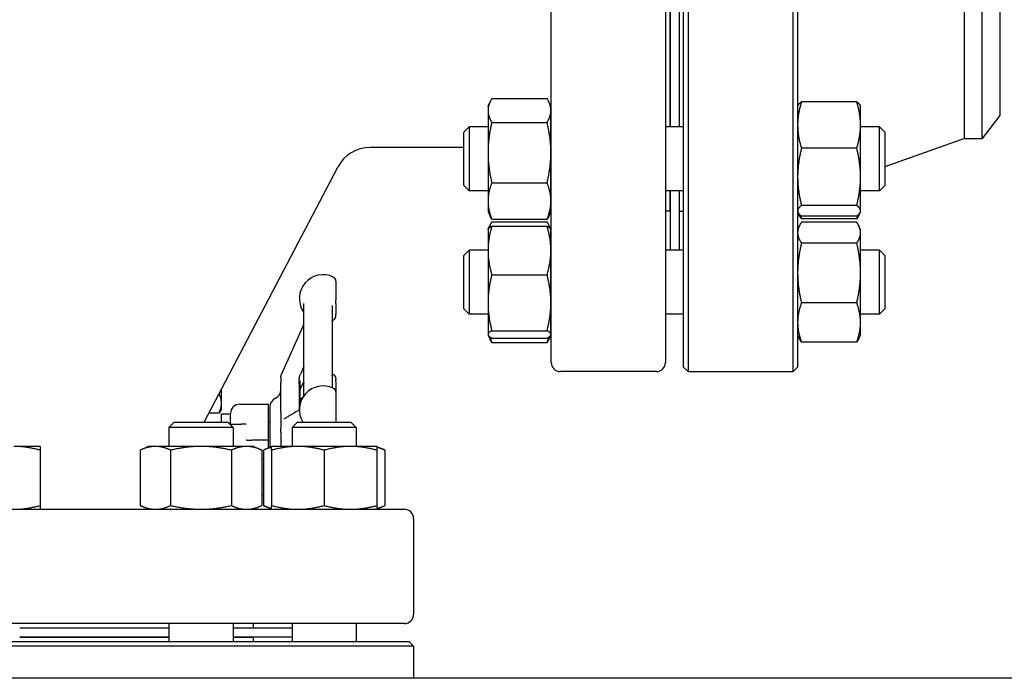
# Model space of a CAD drawing. Header units: inches. Extents: x 24 to 1128, y -74 to 748.
# Tile 85 of 256: x 255 to 269, y 309 to 318. Entities that reach past the tile are written whole.
import ezdxf

# ---------------------------------------------------------------- set-up
doc = ezdxf.new("R2010")
doc.units = ezdxf.units.IN
doc.header["$LTSCALE"] = 32
doc.header["$MEASUREMENT"] = 0
doc.layers.add('Visible (ANSI)', color=7, linetype='Continuous', lineweight=30)

msp = doc.modelspace()

# ---------------------------------------------------------------- linework, layer by layer
at = {"layer": 'Visible (ANSI)'}
for p, q in [((264.40114, 327.99266), (264.40114, 312.99266)), ((265.83614, 312.99266), (265.83614, 327.99266)), ((262.53364, 313.11766), (262.53364, 327.86766)), ((264.09364, 327.86766), (264.09364, 313.11766)), ((264.33864, 313.05516), (264.33864, 327.93016)), ((265.89864, 327.93016), (265.89864, 313.05516)), ((268.17864, 316.17766), (268.17864, 324.80766)), ((268.41885, 316.17766), (268.41885, 324.80766)), ((268.65864, 324.49516), (268.65864, 316.49016)), ((264.15364, 318.37284), (264.15364, 316.33397)), ((264.15864, 318.37284), (264.15864, 316.33397)), ((264.27864, 318.37284), (264.27864, 316.33397)), ((261.72151, 316.72059), (262.47678, 316.72059)), ((261.66964, 316.61547), (261.69871, 316.67781)), ((261.66964, 316.61547), (261.66964, 316.5581)), ((262.52864, 316.61547), (262.49957, 316.67781)), ((262.52864, 316.5581), (262.52864, 316.61547)), ((265.89864, 316.61547), (265.90389, 316.62673)), ((266.70578, 316.677), (265.95051, 316.677)), ((266.75764, 316.61547), (266.75239, 316.62673)), ((266.75764, 316.35934), (266.75764, 316.61547)), ((261.66964, 316.5581), (261.66964, 315.98356)), ((262.52864, 315.98356), (262.52864, 316.5581)), ((268.65864, 316.49016), (268.41885, 316.17766)), ((261.33864, 316.26105), (261.41156, 316.33397)), ((261.41156, 316.33397), (261.41156, 315.45897)), ((261.66964, 316.33397), (261.41156, 316.33397)), ((261.72151, 316.39562), (262.47678, 316.39562)), ((262.53364, 316.33397), (262.52864, 316.33397)), ((264.33864, 316.33397), (264.09364, 316.33397)), ((266.75764, 315.65143), (266.75764, 316.35934)), ((267.01573, 316.33397), (266.75764, 316.33397)), ((267.08864, 316.26105), (267.01573, 316.33397)), ((267.01573, 315.45897), (267.01573, 316.33397)), ((261.33864, 315.53189), (261.33864, 316.26105)), ((267.08864, 316.26105), (267.08864, 315.53189)), ((268.17864, 316.17766), (267.08864, 315.79043)), ((268.17864, 316.17766), (268.41885, 316.17766)), ((261.33864, 316.05266), (260.06092, 316.05266)), ((266.70578, 316.04169), (265.95051, 316.04169)), ((261.66964, 315.98356), (261.66964, 315.32193)), ((262.52864, 315.32193), (262.52864, 315.98356)), ((257.79283, 312.30266), (259.61807, 315.78479)), ((266.75764, 315.18855), (266.75764, 315.65143)), ((261.33864, 315.53189), (261.41156, 315.45897)), ((261.72151, 315.57151), (262.47678, 315.57151)), ((267.08864, 315.53189), (267.01573, 315.45897)), ((261.66964, 315.45897), (261.41156, 315.45897)), ((262.53364, 315.45897), (262.52864, 315.45897)), ((264.33864, 315.45897), (264.09364, 315.45897)), ((264.15364, 315.45897), (264.15364, 315.18266)), ((264.15864, 315.45897), (264.15864, 314.65165)), ((264.27864, 315.45897), (264.27864, 314.65165)), ((267.01573, 315.45897), (266.75764, 315.45897)), ((261.66964, 315.32193), (261.66964, 315.17747)), ((262.52864, 315.17747), (262.52864, 315.32193)), ((264.15864, 315.30266), (264.15364, 315.30266)), ((266.70578, 315.26116), (265.95051, 315.26116)), ((261.66964, 315.17747), (261.69871, 315.11513)), ((262.52864, 315.17747), (262.49957, 315.11513)), ((264.15364, 315.18266), (264.09364, 315.18266)), ((264.27864, 315.18266), (264.33864, 315.18266)), ((265.89864, 315.17747), (265.90389, 315.16621)), ((265.90399, 315.16601), (265.91999, 315.13168)), ((266.70578, 315.11594), (265.95051, 315.11594)), ((266.75239, 315.16621), (266.73629, 315.13168)), ((266.75764, 315.17747), (266.75239, 315.16621)), ((266.75764, 315.17747), (266.75764, 315.18855)), ((261.67213, 314.93848), (261.69871, 314.99549)), ((261.72151, 315.07235), (262.47678, 315.07235)), ((261.72151, 315.03826), (262.47678, 315.03826)), ((261.72151, 314.97813), (262.47678, 314.97813)), ((262.52616, 314.93848), (262.49957, 314.99549)), ((265.89864, 314.93315), (265.91999, 314.97893)), ((266.70578, 315.07904), (265.95051, 315.07904)), ((266.70578, 315.03158), (265.95051, 315.03158)), ((266.75764, 314.93315), (266.73629, 314.97893)), ((261.66964, 314.93315), (261.67213, 314.93848)), ((261.66964, 314.93315), (261.66964, 314.64642)), ((262.52864, 314.93315), (262.52616, 314.93848)), ((262.52864, 314.64642), (262.52864, 314.93315)), ((266.75764, 314.8901), (266.75764, 314.93315)), ((266.75764, 314.33991), (266.75764, 314.8901)), ((266.70578, 314.74863), (265.95051, 314.74863)), ((261.33864, 314.57873), (261.41156, 314.65165)), ((261.33864, 313.84956), (261.33864, 314.57873)), ((261.41156, 314.65165), (261.41156, 313.77665)), ((261.66964, 314.65165), (261.41156, 314.65165)), ((261.66964, 314.64642), (261.66964, 313.93272)), ((262.53364, 314.65165), (262.52864, 314.65165)), ((262.52864, 313.93272), (262.52864, 314.64642)), ((264.33864, 314.65165), (264.09364, 314.65165)), ((267.01573, 314.65165), (266.75764, 314.65165)), ((267.08864, 314.57873), (267.01573, 314.65165)), ((267.01573, 313.77665), (267.01573, 314.65165)), ((267.08864, 314.57873), (267.08864, 313.84956)), ((261.72151, 314.31471), (262.47678, 314.31471)), ((266.75764, 313.66395), (266.75764, 314.33991)), ((259.59264, 314.22747), (259.59264, 313.96982)), ((259.15514, 312.66457), (259.15514, 313.92051)), ((259.54014, 313.89703), (259.54014, 312.77398)), ((259.59264, 313.92493), (259.59264, 313.96982)), ((259.59264, 313.92493), (259.59264, 313.77495)), ((261.66964, 313.93272), (261.66964, 313.50044)), ((262.52864, 313.50044), (262.52864, 313.93272)), ((266.70578, 313.93119), (265.95051, 313.93119)), ((259.59264, 313.75297), (259.59264, 313.77495)), ((261.33864, 313.84956), (261.41156, 313.77665)), ((261.66964, 313.77665), (261.41156, 313.77665)), ((262.53364, 313.77665), (262.52864, 313.77665)), ((264.33864, 313.77665), (264.09364, 313.77665)), ((267.01573, 313.77665), (266.75764, 313.77665)), ((267.08864, 313.84956), (267.01573, 313.77665)), ((258.84605, 312.94343), (259.13927, 313.60201)), ((266.75764, 313.49515), (266.75764, 313.66395)), ((261.66964, 313.50044), (261.66964, 313.49515)), ((261.66964, 313.49515), (261.67213, 313.48981)), ((261.67213, 313.48981), (261.69871, 313.43281)), ((261.72151, 313.55072), (262.47678, 313.55072)), ((262.52616, 313.48981), (262.49957, 313.43281)), ((262.52864, 313.49515), (262.52616, 313.48981)), ((262.52864, 313.49515), (262.52864, 313.50044)), ((265.89864, 313.49515), (265.91999, 313.44936)), ((266.75764, 313.49515), (266.73629, 313.44936)), ((261.72151, 313.45016), (262.47678, 313.45016)), ((261.72151, 313.39003), (262.47678, 313.39003)), ((266.70578, 313.39672), (265.95051, 313.39672)), ((263.96864, 312.99266), (262.65864, 312.99266)), ((264.33864, 313.05516), (264.40114, 312.99266)), ((264.40114, 312.99266), (265.83614, 312.99266)), ((265.89864, 313.05516), (265.83614, 312.99266)), ((258.84014, 312.91676), (258.84014, 312.91672)), ((258.84014, 312.91391), (258.84014, 312.91672)), ((258.84014, 312.91391), (258.84014, 312.84632)), ((258.84014, 312.43609), (258.84014, 312.84632)), ((259.09014, 312.82262), (259.09014, 312.89987)), ((259.09014, 312.86766), (259.10577, 312.86766)), ((259.09014, 312.82262), (259.09014, 312.46885)), ((259.09014, 312.82262), (259.09014, 312.46885)), ((259.10577, 312.56438), (259.10577, 312.86766)), ((259.59264, 312.89778), (259.59264, 312.879)), ((259.59264, 312.85871), (259.59264, 312.879)), ((259.59264, 312.85871), (259.59264, 312.71012)), ((258.02914, 312.5602), (258.02914, 312.7535)), ((259.59264, 312.71012), (259.59264, 312.30266)), ((258.02914, 312.48016), (258.02914, 312.5602)), ((258.27864, 312.54766), (258.67014, 312.54766)), ((258.67014, 312.06132), (258.67014, 312.54766)), ((257.99565, 312.42651), (257.85775, 312.42651)), ((258.02914, 312.48016), (258.01236, 312.45109)), ((258.02864, 312.41766), (258.15364, 312.41766)), ((258.02864, 312.30266), (258.02864, 312.41766)), ((258.15364, 312.27391), (258.15364, 312.42266)), ((258.69014, 312.51354), (258.69014, 311.96093)), ((258.84014, 312.43609), (258.84014, 312.21804)), ((257.38526, 312.30266), (257.31234, 312.22975)), ((257.38526, 312.30266), (258.11442, 312.30266)), ((258.11442, 312.30266), (258.18734, 312.22975)), ((258.14317, 312.27391), (258.29724, 312.27391)), ((258.36532, 312.27391), (258.29724, 312.27391)), ((258.67014, 312.30516), (258.69014, 312.30516)), ((259.06758, 312.30266), (258.99466, 312.22975)), ((259.06758, 312.30266), (259.79675, 312.30266)), ((259.79675, 312.30266), (259.86966, 312.22975)), ((258.18734, 312.22975), (257.31234, 312.22975)), ((257.31234, 312.22975), (257.31234, 311.97166)), ((258.18734, 312.22975), (258.18734, 311.97166)), ((258.84014, 312.16141), (258.84014, 312.21804)), ((258.84014, 312.16141), (258.84014, 311.97139)), ((259.86966, 312.22975), (258.99466, 312.22975)), ((258.99466, 312.22975), (258.99466, 311.97166)), ((259.86966, 312.22975), (259.86966, 311.97166)), ((258.53619, 312.05516), (258.44369, 312.05516)), ((258.67014, 312.05516), (258.53619, 312.05516)), ((258.67014, 312.05516), (258.67014, 312.06132)), ((258.67014, 311.9516), (258.67014, 312.05516)), ((255.55497, 311.97166), (255.19547, 311.97166)), ((255.55497, 311.9198), (255.55497, 311.16453)), ((257.03084, 311.97166), (256.91961, 311.9198)), ((256.91961, 311.9198), (256.91961, 311.16453)), ((257.12717, 311.97166), (257.03084, 311.97166)), ((257.74984, 311.97166), (257.12717, 311.97166)), ((257.33472, 311.9198), (257.33472, 311.16453)), ((258.37251, 311.97166), (257.74984, 311.97166)), ((258.16495, 311.9198), (258.16495, 311.16453)), ((258.46884, 311.97166), (258.37251, 311.97166)), ((258.46884, 311.97166), (258.58007, 311.9198)), ((258.58007, 311.9198), (258.58007, 311.16453)), ((258.71316, 311.97166), (258.60193, 311.9198)), ((258.60193, 311.9198), (258.60193, 311.16453)), ((259.07266, 311.97166), (258.71316, 311.97166)), ((258.71316, 311.9198), (258.71316, 311.16453)), ((259.79166, 311.97166), (259.07266, 311.97166)), ((259.43216, 311.9198), (259.43216, 311.16453)), ((260.15116, 311.97166), (259.79166, 311.97166)), ((260.15116, 311.97166), (260.26239, 311.9198)), ((260.15116, 311.9198), (260.15116, 311.16453)), ((260.26239, 311.9198), (260.26239, 311.16453)), ((258.58007, 311.80516), (258.60193, 311.80516)), ((258.58007, 311.31266), (258.60193, 311.31266)), ((245.77864, 311.11266), (260.52864, 311.11266)), ((257.03084, 311.11266), (256.91961, 311.16453)), ((258.46884, 311.11266), (258.58007, 311.16453)), ((258.71316, 311.11266), (258.60193, 311.16453)), ((260.15116, 311.11266), (260.26239, 311.16453)), ((260.65364, 310.98766), (260.65364, 309.67766)), ((260.52864, 309.55266), (245.77864, 309.55266)), ((255.27347, 309.49266), (257.31234, 309.49266)), ((257.31234, 309.55266), (257.31234, 309.30766)), ((258.18734, 309.55266), (258.18734, 309.30766)), ((258.18734, 309.49266), (258.99466, 309.49266)), ((258.46364, 309.55266), (258.46364, 309.49266)), ((258.99466, 309.55266), (258.99466, 309.30766)), ((259.86966, 309.55266), (259.86966, 309.30766)), ((245.71614, 309.30766), (260.59114, 309.30766)), ((255.27347, 309.37266), (257.31234, 309.37266)), ((255.27347, 309.36766), (257.31234, 309.36766)), ((258.18734, 309.37266), (258.99466, 309.37266)), ((258.18734, 309.36766), (258.46364, 309.36766)), ((258.34364, 309.37266), (258.34364, 309.36766)), ((258.46364, 309.36766), (258.46364, 309.30766)), ((260.59114, 309.30766), (260.65364, 309.24516)), ((260.65364, 309.24516), (245.65364, 309.24516)), ((260.65364, 309.24516), (260.65364, 308.80516)), ((303.15364, 308.80516), (226.96614, 308.80516))]:
    msp.add_line(p, q, dxfattribs=at)
for centre, radius, start, end in [((260.06092, 315.55266), 0.5, 90, 152.337698), ((266.27364, 315.10293), 0.375, 170.315404, 180), ((259.41764, 313.9903), 0.325, 64.623066, 212.995885), ((259.53014, 314.22747), 0.0625, 0, 64.623066), ((259.09264, 313.77928), 0.0625, 0, 32.995885), ((259.53014, 313.75296), 0.0625, 298.856047, 0), ((262.65864, 313.11766), 0.125, 180, 270), ((263.96864, 313.11766), 0.125, 270, 0), ((259.41764, 312.66061), 0.325, 64.623066, 67.856779), ((259.53014, 312.89778), 0.0625, 0, 64.623066), ((259.41764, 312.47295), 0.325, 64.623066, 211.598184), ((259.41764, 312.66061), 0.325, 143.871073, 163.661277), ((258.71514, 312.74266), 0.125, 293.578178, 0), ((259.53014, 312.71012), 0.0625, 0, 64.623066), ((258.27864, 312.42266), 0.125, 90, 180), ((258.81514, 312.51353), 0.125, 113.578178, 180), ((260.52864, 310.98766), 0.125, 0, 90), ((260.52864, 309.67766), 0.125, 270, 0)]:
    msp.add_arc(centre, radius, start, end, dxfattribs=at)
for points, weights in [([(261.72151, 316.72059), (261.66964, 316.63351), (261.66964, 316.5581)], [1, 1.0379548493, 1]), ([(262.52864, 316.5581), (262.52864, 316.63351), (262.47678, 316.72059)], [1, 1.0379548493, 1]), ([(265.95051, 316.677), (265.89864, 316.50677), (265.89864, 316.35934)], [1, 1.0379548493, 1]), ([(265.90389, 316.62673), (265.91486, 316.65025), (265.95051, 316.677)], [1.01653872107, 1.02578038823, 1]), ([(266.70578, 316.677), (266.74143, 316.65025), (266.75239, 316.62673)], [1, 1.02578038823, 1.01653872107]), ([(266.75764, 316.35934), (266.75764, 316.50677), (266.70578, 316.677)], [1, 1.0379548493, 1]), ([(261.66964, 316.5581), (261.66964, 316.4827), (261.72151, 316.39562)], [1, 1.0379548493, 1]), ([(262.47678, 316.39562), (262.52864, 316.4827), (262.52864, 316.5581)], [1, 1.0379548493, 1]), ([(261.72151, 316.39562), (261.66964, 316.1748), (261.66964, 315.98356)], [1, 1.0379548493, 1]), ([(262.52864, 315.98356), (262.52864, 316.1748), (262.47678, 316.39562)], [1, 1.0379548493, 1]), ([(265.89864, 316.35934), (265.89864, 316.21192), (265.95051, 316.04169)], [1, 1.0379548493, 1]), ([(266.70578, 316.04169), (266.75764, 316.21192), (266.75764, 316.35934)], [1, 1.0379548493, 1]), ([(265.95051, 316.04169), (265.89864, 315.83255), (265.89864, 315.65143)], [1, 1.0379548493, 1]), ([(266.75764, 315.65143), (266.75764, 315.83255), (266.70578, 316.04169)], [1, 1.0379548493, 1]), ([(261.66964, 315.98356), (261.66964, 315.79233), (261.72151, 315.57151)], [1, 1.0379548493, 1]), ([(262.47678, 315.57151), (262.52864, 315.79233), (262.52864, 315.98356)], [1, 1.0379548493, 1]), ([(265.89864, 315.65143), (265.89864, 315.47031), (265.95051, 315.26116)], [1, 1.0379548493, 1]), ([(266.70578, 315.26116), (266.75764, 315.47031), (266.75764, 315.65143)], [1, 1.0379548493, 1]), ([(261.72151, 315.57151), (261.66964, 315.43776), (261.66964, 315.32193)], [1, 1.0379548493, 1]), ([(262.52864, 315.32193), (262.52864, 315.43776), (262.47678, 315.57151)], [1, 1.0379548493, 1]), ([(261.66964, 315.32193), (261.66964, 315.2061), (261.72151, 315.07235)], [1, 1.0379548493, 1]), ([(262.47678, 315.07235), (262.52864, 315.2061), (262.52864, 315.32193)], [1, 1.0379548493, 1]), ([(265.95051, 315.26116), (265.89864, 315.22225), (265.89864, 315.18855)], [1, 1.0379548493, 1]), ([(266.75764, 315.18855), (266.75764, 315.22225), (266.70578, 315.26116)], [1, 1.0379548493, 1]), ([(261.72151, 315.07235), (261.70838, 315.09439), (261.69871, 315.11513)], [1, 1.00934096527, 1.01408417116]), ([(262.49957, 315.11513), (262.4899, 315.09439), (262.47678, 315.07235)], [1.01408417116, 1.00934096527, 1]), ([(265.89864, 315.18855), (265.89864, 315.15486), (265.95051, 315.11594)], [1, 1.0379548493, 1]), ([(265.95051, 315.07904), (265.93177, 315.10644), (265.91999, 315.13168)], [1, 1.01339325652, 1.01733426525]), ([(265.93353, 315.12971), (265.94113, 315.10494), (265.95051, 315.07904)], [1.01098059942, 1.00665836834, 1]), ([(266.70578, 315.11594), (266.75764, 315.15486), (266.75764, 315.18855)], [1, 1.0379548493, 1]), ([(266.73629, 315.13168), (266.72452, 315.10644), (266.70578, 315.07904)], [1.01733426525, 1.01339325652, 1]), ([(266.70578, 315.07904), (266.71516, 315.10494), (266.72276, 315.12971)], [1, 1.00665836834, 1.01098059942]), ([(261.72151, 314.97813), (261.66964, 314.80037), (261.66964, 314.64642)], [1, 1.0379548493, 1]), ([(261.67213, 314.93848), (261.68075, 314.95696), (261.72151, 314.97813)], [1.01304319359, 1.02958951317, 1]), ([(261.72151, 315.03826), (261.69416, 314.99235), (261.68147, 314.95119)], [1, 1.01965956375, 1.01895290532]), ([(262.51682, 314.95119), (262.50413, 314.99235), (262.47678, 315.03826)], [1.01895290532, 1.01965956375, 1]), ([(262.52864, 314.64642), (262.52864, 314.80037), (262.47678, 314.97813)], [1, 1.0379548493, 1]), ([(262.47678, 314.97813), (262.51754, 314.95696), (262.52616, 314.93848)], [1, 1.02958951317, 1.01304319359]), ([(265.95051, 315.03158), (265.89864, 314.95576), (265.89864, 314.8901)], [1, 1.0379548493, 1]), ([(266.75764, 314.8901), (266.75764, 314.95576), (266.70578, 315.03158)], [1, 1.0379548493, 1]), ([(265.89864, 314.8901), (265.89864, 314.82444), (265.95051, 314.74863)], [1, 1.0379548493, 1]), ([(266.70578, 314.74863), (266.75764, 314.82444), (266.75764, 314.8901)], [1, 1.0379548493, 1]), ([(265.95051, 314.74863), (265.89864, 314.5296), (265.89864, 314.33991)], [1, 1.0379548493, 1]), ([(266.75764, 314.33991), (266.75764, 314.5296), (266.70578, 314.74863)], [1, 1.0379548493, 1]), ([(261.66964, 314.64642), (261.66964, 314.49248), (261.72151, 314.31471)], [1, 1.0379548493, 1]), ([(262.47678, 314.31471), (262.52864, 314.49248), (262.52864, 314.64642)], [1, 1.0379548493, 1]), ([(261.72151, 314.31471), (261.66964, 314.11), (261.66964, 313.93272)], [1, 1.0379548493, 1]), ([(262.52864, 313.93272), (262.52864, 314.11), (262.47678, 314.31471)], [1, 1.0379548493, 1]), ([(265.89864, 314.33991), (265.89864, 314.15022), (265.95051, 313.93119)], [1, 1.0379548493, 1]), ([(266.70578, 313.93119), (266.75764, 314.15022), (266.75764, 314.33991)], [1, 1.0379548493, 1]), ([(261.66964, 313.93272), (261.66964, 313.75543), (261.72151, 313.55072)], [1, 1.0379548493, 1]), ([(262.47678, 313.55072), (262.52864, 313.75543), (262.52864, 313.93272)], [1, 1.0379548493, 1]), ([(265.95051, 313.93119), (265.89864, 313.78798), (265.89864, 313.66395)], [1, 1.0379548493, 1]), ([(266.75764, 313.66395), (266.75764, 313.78798), (266.70578, 313.93119)], [1, 1.0379548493, 1]), ([(265.89864, 313.66395), (265.89864, 313.53993), (265.95051, 313.39672)], [1, 1.0379548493, 1]), ([(266.70578, 313.39672), (266.75764, 313.53993), (266.75764, 313.66395)], [1, 1.0379548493, 1]), ([(261.72151, 313.55072), (261.66964, 313.52378), (261.66964, 313.50044)], [1, 1.0379548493, 1]), ([(261.66964, 313.50044), (261.66964, 313.4771), (261.72151, 313.45016)], [1, 1.0379548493, 1]), ([(262.52864, 313.50044), (262.52864, 313.52378), (262.47678, 313.55072)], [1, 1.0379548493, 1]), ([(262.47678, 313.45016), (262.52864, 313.4771), (262.52864, 313.50044)], [1, 1.0379548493, 1]), ([(261.69587, 313.46533), (261.70641, 313.42897), (261.72151, 313.39003)], [1.01541962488, 1.01076049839, 1]), ([(261.72151, 313.39003), (261.70838, 313.41207), (261.69871, 313.43281)], [1, 1.00934096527, 1.01408417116]), ([(262.47678, 313.39003), (262.49188, 313.42897), (262.50242, 313.46533)], [1, 1.01076049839, 1.01541962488]), ([(262.49957, 313.43281), (262.4899, 313.41207), (262.47678, 313.39003)], [1.01408417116, 1.00934096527, 1]), ([(265.95051, 313.39672), (265.93177, 313.42412), (265.91999, 313.44936)], [1, 1.01339325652, 1.01733426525]), ([(266.73629, 313.44936), (266.72452, 313.42412), (266.70578, 313.39672)], [1.01733426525, 1.01339325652, 1]), ([(258.02914, 312.5602), (258.02914, 312.62133), (257.99671, 312.69162)], [1, 1.03737249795, 1.00114683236]), ([(257.99565, 312.42651), (258.02914, 312.49815), (258.02914, 312.5602)], [1, 1.0379548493, 1]), ([(258.01236, 312.45109), (258.00551, 312.43922), (257.99565, 312.42651)], [1.01552166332, 1.01087918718, 1]), ([(255.55497, 311.9198), (255.36231, 311.97166), (255.19547, 311.97166)], [1, 1.0379548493, 1]), ([(255.55497, 311.97166), (255.55497, 311.97166), (255.55497, 311.9198)], [1, 1.0379548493, 1]), ([(257.12717, 311.97166), (257.03084, 311.97166), (256.91961, 311.9198)], [1, 1.0379548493, 1]), ([(257.33472, 311.9198), (257.22349, 311.97166), (257.12717, 311.97166)], [1, 1.0379548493, 1]), ([(257.74984, 311.97166), (257.55718, 311.97166), (257.33472, 311.9198)], [1, 1.0379548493, 1]), ([(258.16495, 311.9198), (257.94249, 311.97166), (257.74984, 311.97166)], [1, 1.0379548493, 1]), ([(258.37251, 311.97166), (258.27618, 311.97166), (258.16495, 311.9198)], [1, 1.0379548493, 1]), ([(258.58007, 311.9198), (258.46884, 311.97166), (258.37251, 311.97166)], [1, 1.0379548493, 1]), ([(258.71316, 311.95984), (258.66058, 311.94714), (258.60193, 311.9198)], [1.01895290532, 1.01965956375, 1]), ([(258.71316, 311.9198), (258.71316, 311.97166), (258.71316, 311.97166)], [1, 1.0379548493, 1]), ([(259.07266, 311.97166), (258.90582, 311.97166), (258.71316, 311.9198)], [1, 1.0379548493, 1]), ([(259.43216, 311.9198), (259.23951, 311.97166), (259.07266, 311.97166)], [1, 1.0379548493, 1]), ([(259.79166, 311.97166), (259.62482, 311.97166), (259.43216, 311.9198)], [1, 1.0379548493, 1]), ([(260.15116, 311.9198), (259.95851, 311.97166), (259.79166, 311.97166)], [1, 1.0379548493, 1]), ([(260.15116, 311.97166), (260.15116, 311.97166), (260.15116, 311.9198)], [1, 1.0379548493, 1]), ([(260.26239, 311.9198), (260.20374, 311.94714), (260.15116, 311.95984)], [1, 1.01965956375, 1.01895290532]), ([(255.19547, 311.11266), (255.36231, 311.11266), (255.55497, 311.16453)], [1, 1.0379548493, 1]), ([(255.55497, 311.16453), (255.55497, 311.11266), (255.55497, 311.11266)], [1, 1.0379548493, 1]), ([(256.91961, 311.16453), (257.03084, 311.11266), (257.12717, 311.11266)], [1, 1.0379548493, 1]), ([(257.12717, 311.11266), (257.22349, 311.11266), (257.33472, 311.16453)], [1, 1.0379548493, 1]), ([(257.33472, 311.16453), (257.55718, 311.11266), (257.74984, 311.11266)], [1, 1.0379548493, 1]), ([(257.74984, 311.11266), (257.94249, 311.11266), (258.16495, 311.16453)], [1, 1.0379548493, 1]), ([(258.16495, 311.16453), (258.27618, 311.11266), (258.37251, 311.11266)], [1, 1.0379548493, 1]), ([(258.37251, 311.11266), (258.46884, 311.11266), (258.58007, 311.16453)], [1, 1.0379548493, 1]), ([(258.60193, 311.16453), (258.66058, 311.13718), (258.71316, 311.12449)], [1, 1.01965956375, 1.01895290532]), ([(258.71316, 311.16453), (258.90582, 311.11266), (259.07266, 311.11266)], [1, 1.0379548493, 1]), ([(258.71316, 311.11266), (258.71316, 311.11266), (258.71316, 311.16453)], [1, 1.0379548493, 1]), ([(259.07266, 311.11266), (259.23951, 311.11266), (259.43216, 311.16453)], [1, 1.0379548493, 1]), ([(259.43216, 311.16453), (259.62482, 311.11266), (259.79166, 311.11266)], [1, 1.0379548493, 1]), ([(259.79166, 311.11266), (259.95851, 311.11266), (260.15116, 311.16453)], [1, 1.0379548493, 1]), ([(260.15116, 311.16453), (260.15116, 311.11266), (260.15116, 311.11266)], [1, 1.0379548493, 1]), ([(260.15116, 311.12449), (260.20374, 311.13718), (260.26239, 311.16453)], [1.01895290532, 1.01965956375, 1])]:
    msp.add_rational_spline(points, weights, degree=2, dxfattribs=at)
for points, knots in [([(259.13927, 313.60201), (259.14131, 313.60659), (259.14323, 313.61088), (259.14649, 313.61816), (259.14785, 313.62117), (259.15032, 313.62672), (259.15138, 313.62921), (259.15236, 313.63191), (259.15261, 313.63267), (259.15304, 313.63413), (259.15318, 313.63462), (259.15341, 313.63552), (259.15347, 313.6358), (259.15361, 313.63638), (259.15368, 313.63667), (259.15378, 313.63713), (259.15381, 313.63727), (259.15387, 313.63757), (259.1539, 313.63772), (259.15396, 313.63803), (259.15399, 313.63818), (259.15408, 313.63864), (259.15413, 313.63894), (259.15427, 313.63974), (259.15434, 313.64017), (259.15445, 313.64092), (259.1545, 313.64124), (259.15463, 313.64226), (259.15469, 313.64286), (259.1549, 313.64499), (259.15496, 313.64621), (259.15514, 313.65057), (259.15514, 313.65434), (259.15514, 313.6578)], [0, 0, 0, 0, 0.047477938, 0.047477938, 0.08249947, 0.08249947, 0.121004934, 0.121004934, 0.14122633, 0.14122633, 0.150049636, 0.150049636, 0.153431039, 0.153431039, 0.15626754, 0.15626754, 0.157456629, 0.157456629, 0.15864793, 0.15864793, 0.159840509, 0.159840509, 0.16226276, 0.16226276, 0.167114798, 0.167114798, 0.171866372, 0.171866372, 0.18321067, 0.18321067, 0.214314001, 0.214314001, 0.295963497, 0.295963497, 0.295963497, 0.295963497]), ([(259.54014, 313.68005), (259.54024, 313.6802), (259.54035, 313.68036), (259.54092, 313.68123), (259.54154, 313.68215), (259.54344, 313.68449), (259.54406, 313.68521), (259.54603, 313.68738), (259.54751, 313.68897), (259.55237, 313.69309), (259.55507, 313.69532), (259.56025, 313.69818), (259.56028, 313.6982), (259.56031, 313.69822)], [0.3018015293, 0.3018015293, 0.3018015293, 0.3018015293, 0.3110269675, 0.3110269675, 0.3460360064, 0.3460360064, 0.3585984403, 0.3585984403, 0.3758973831, 0.3758973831, 0.3887084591, 0.3887084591, 0.3887837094, 0.3887837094, 0.3887837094, 0.3887837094]), ([(258.84014, 312.91676), (258.84014, 312.91755), (258.84016, 312.91837), (258.84021, 312.91966), (258.84023, 312.92017), (258.84027, 312.92082), (258.84028, 312.92098), (258.8403, 312.92118), (258.8403, 312.92122), (258.84031, 312.92132), (258.84031, 312.92137), (258.84032, 312.92149), (258.84032, 312.92155), (258.84033, 312.92167), (258.84034, 312.92173), (258.84035, 312.92187), (258.84035, 312.92196), (258.84037, 312.92218), (258.84038, 312.92231), (258.84043, 312.92282), (258.84047, 312.92319), (258.84057, 312.92418), (258.84065, 312.9248), (258.84084, 312.92613), (258.84095, 312.92684), (258.84121, 312.92833), (258.84137, 312.92912), (258.84181, 312.93119), (258.84211, 312.9324), (258.8427, 312.93456), (258.843, 312.93554), (258.84347, 312.93695), (258.8436, 312.93735), (258.84388, 312.93813), (258.84402, 312.9385), (258.8443, 312.93925), (258.84444, 312.93962), (258.8447, 312.94027), (258.84482, 312.94056), (258.84515, 312.94136), (258.84532, 312.94176), (258.84569, 312.94262), (258.84587, 312.94303), (258.84605, 312.94343)], [0, 0, 0, 0, 0.0078067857, 0.0078067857, 0.0132708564, 0.0132708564, 0.0150906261, 0.0150906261, 0.0155496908, 0.0155496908, 0.0160097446, 0.0160097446, 0.0164681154, 0.0164681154, 0.016924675, 0.016924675, 0.0175847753, 0.0175847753, 0.0186842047, 0.0186842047, 0.0218929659, 0.0218929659, 0.0273515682, 0.0273515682, 0.0328883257, 0.0328883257, 0.0389088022, 0.0389088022, 0.0496340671, 0.0496340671, 0.0590657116, 0.0590657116, 0.0627224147, 0.0627224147, 0.0658443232, 0.0658443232, 0.068882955, 0.068882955, 0.0717335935, 0.0717335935, 0.0777435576, 0.0777435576, 0.0868474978, 0.0868474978, 0.0868474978, 0.0868474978]), ([(259.12106, 312.98899), (259.11785, 312.98175), (259.11457, 312.97443), (259.10903, 312.96242), (259.10671, 312.95752), (259.10173, 312.94726), (259.09908, 312.94203), (259.09586, 312.93579), (259.09509, 312.9343), (259.09358, 312.93121), (259.09302, 312.92991), (259.0923, 312.92801), (259.09207, 312.92733), (259.09164, 312.92565), (259.09155, 312.92526), (259.0914, 312.92455), (259.09134, 312.92429), (259.09123, 312.92371), (259.09116, 312.92339), (259.09107, 312.92286), (259.09104, 312.92267), (259.09098, 312.9223), (259.09095, 312.92211), (259.09086, 312.92152), (259.0908, 312.92112), (259.09071, 312.92039), (259.09067, 312.92004), (259.09056, 312.91908), (259.09052, 312.91854), (259.09032, 312.91609), (259.09027, 312.91443), (259.09013, 312.90867), (259.09014, 312.90417), (259.09014, 312.89987)], [0, 0, 0, 0, 0.0603831, 0.0603831, 0.104424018, 0.104424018, 0.16031968, 0.16031968, 0.178317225, 0.178317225, 0.202462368, 0.202462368, 0.226175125, 0.226175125, 0.232127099, 0.232127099, 0.235101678, 0.235101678, 0.238092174, 0.238092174, 0.239580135, 0.239580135, 0.241069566, 0.241069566, 0.244093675, 0.244093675, 0.24708763, 0.24708763, 0.253093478, 0.253093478, 0.276878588, 0.276878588, 0.335423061, 0.335423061, 0.335423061, 0.335423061]), ([(259.54141, 312.93625), (259.54141, 312.93625), (259.5413, 312.93648), (259.54074, 312.93799), (259.54014, 312.94025), (259.54014, 312.94323)], [0.4047463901, 0.4047463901, 0.4047463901, 0.4047463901, 0.4365661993, 0.4365661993, 0.5041533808, 0.5041533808, 0.5041533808, 0.5041533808]), ([(259.12445, 312.6283), (259.12532, 312.629), (259.12661, 312.63005), (259.12975, 312.63259), (259.13164, 312.63408), (259.13516, 312.63678), (259.1368, 312.63801), (259.13838, 312.63919)], [0, 0, 0, 0, 0.0239966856, 0.0239966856, 0.0525140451, 0.0525140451, 0.0796232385, 0.0796232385, 0.0796232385, 0.0796232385]), ([(259.09265, 312.47034), (259.09103, 312.46937), (259.0894, 312.46841), (259.07318, 312.4588), (259.05858, 312.45015), (259.0294, 312.43286), (259.01481, 312.42421), (258.98564, 312.40691), (258.97106, 312.39827), (258.9419, 312.38097), (258.92732, 312.37232), (258.91275, 312.36366)], [0.76245259, 0.76245259, 0.76245259, 0.76245259, 0.79301447, 0.79301447, 1.06690782, 1.06690782, 1.34080118, 1.34080118, 1.61469453, 1.61469453, 1.88858789, 1.88858789, 1.88858789, 1.88858789]), ([(258.89046, 312.3494), (258.89046, 312.3494), (258.89046, 312.3494), (258.89047, 312.3494), (258.89074, 312.34958), (258.89177, 312.35025), (258.89263, 312.35084), (258.89517, 312.35258), (258.89708, 312.35389), (258.90094, 312.35646), (258.90287, 312.35771), (258.90792, 312.36085), (258.91103, 312.36264), (258.91275, 312.36366)], [0.225891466, 0.225891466, 0.225891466, 0.225891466, 0.226206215, 0.226206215, 0.242465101, 0.242465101, 0.263280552, 0.263280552, 0.294781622, 0.294781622, 0.321406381, 0.321406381, 0.364242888, 0.364242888, 0.364242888, 0.364242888]), ([(258.36701, 312.06298), (258.36705, 312.06295), (258.3671, 312.06292), (258.36827, 312.06225), (258.36944, 312.0616), (258.37066, 312.06096)], [-0.7199277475, -0.7199277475, -0.7199277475, -0.7199277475, -0.71835885, -0.71835885, -0.678581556, -0.678581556, -0.678581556, -0.678581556]), ([(258.37066, 312.06096), (258.37111, 312.06073), (258.37156, 312.06055), (258.37599, 312.05881), (258.38427, 312.0574), (258.41138, 312.05553), (258.42673, 312.05516), (258.44369, 312.05516)], [0.010286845, 0.010286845, 0.010286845, 0.010286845, 0.015902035, 0.015902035, 0.08584187, 0.08584187, 0.151933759, 0.151933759, 0.151933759, 0.151933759])]:
    msp.add_open_spline(points, degree=3, knots=knots, dxfattribs=at)
for points in [[(259.15514, 313.06576), (259.14378, 313.04017), (259.13242, 313.01458), (259.12106, 312.98899)], [(259.15514, 312.82845), (259.15514, 312.82789), (259.15512, 312.82764), (259.15512, 312.82764)], [(259.10577, 312.61341), (259.112, 312.61838), (259.11822, 312.62334), (259.12445, 312.6283)]]:
    msp.add_open_spline(points, degree=3, dxfattribs=at)

doc.saveas('drawing.dxf')
